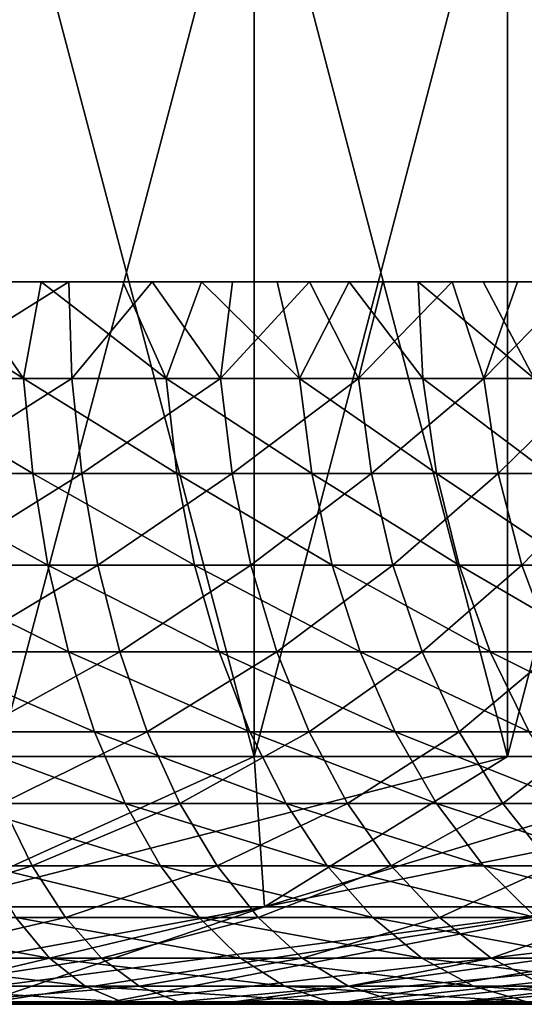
# Model space of a CAD drawing. Header units: millimetres. Extents: x -125 to 125, y 3898 to 4025.
# Tile 140 of 256: x 1.65 to 2.7, y 3897.99 to 3900.03. Entities that reach past the tile are written whole.
import ezdxf

# ---------------------------------------------------------------- set-up
doc = ezdxf.new("R2010")
doc.units = ezdxf.units.MM
doc.header["$LTSCALE"] = 2.2935
for name, color, linetype in [('10', 7, 'CONTINUOUS'), ('12', 7, 'CONTINUOUS'), ('13', 7, 'CONTINUOUS'), ('8', 7, 'CONTINUOUS')]:
    doc.layers.add(name, color=color, linetype=linetype)

msp = doc.modelspace()

# ---------------------------------------------------------------- linework, layer by layer
at = {"layer": '10', "color": 18, "linetype": 'Continuous', "true_color": 0x090909}
for points in [[(1.6043, 3898.5045, -12.3966), (2.1345, 3898.5045, -12.3164), (1.4457, 3898.1932, -8.6637), (1.6043, 3898.5045, -12.3966)], [(2.1345, 3898.5045, -12.3164), (2.6607, 3898.5045, -12.2135), (1.4457, 3898.1932, -8.6637), (2.1345, 3898.5045, -12.3164)], [(1.4457, 3898.1932, -8.6637), (2.6607, 3898.5045, -12.2135), (2.1562, 3898.1932, -8.5147), (1.4457, 3898.1932, -8.6637)], [(2.1345, 3898.5045, 12.3164), (1.6043, 3898.5045, 12.3966), (1.4457, 3898.1932, 8.6637), (2.1345, 3898.5045, 12.3164)], [(2.1562, 3898.1932, 8.5147), (2.1345, 3898.5045, 12.3164), (1.4457, 3898.1932, 8.6637), (2.1562, 3898.1932, 8.5147)], [(2.6607, 3898.5045, 12.2135), (2.1345, 3898.5045, 12.3164), (2.1562, 3898.1932, 8.5147), (2.6607, 3898.5045, 12.2135)], [(2.6607, 3898.5045, -12.2135), (3.1821, 3898.5045, -12.0882), (2.1562, 3898.1932, -8.5147), (2.6607, 3898.5045, -12.2135)], [(3.1821, 3898.5045, -12.0882), (3.6976, 3898.5045, -11.9406), (2.1562, 3898.1932, -8.5147), (3.1821, 3898.5045, -12.0882)], [(2.1562, 3898.1932, -8.5147), (3.6976, 3898.5045, -11.9406), (2.852, 3898.1932, -8.3076), (2.1562, 3898.1932, -8.5147)], [(3.1821, 3898.5045, 12.0882), (2.6607, 3898.5045, 12.2135), (2.1562, 3898.1932, 8.5147), (3.1821, 3898.5045, 12.0882)], [(2.852, 3898.1932, 8.3076), (3.1821, 3898.5045, 12.0882), (2.1562, 3898.1932, 8.5147), (2.852, 3898.1932, 8.3076)], [(1.4457, 3898.1932, -8.6637), (2.1562, 3898.1932, -8.5147), (1.0519, 3897.9907, -4.949), (1.4457, 3898.1932, -8.6637)], [(1.0519, 3897.9907, -4.949), (2.1562, 3898.1932, -8.5147), (1.3095, 3897.9907, -4.8871), (1.0519, 3897.9907, -4.949)], [(2.1562, 3898.1932, 8.5147), (1.4457, 3898.1932, 8.6637), (1.0519, 3897.9907, 4.949), (2.1562, 3898.1932, 8.5147)], [(1.3095, 3897.9907, 4.8871), (2.1562, 3898.1932, 8.5147), (1.0519, 3897.9907, 4.949), (1.3095, 3897.9907, 4.8871)], [(2.1562, 3898.1932, -8.5147), (2.852, 3898.1932, -8.3076), (1.3095, 3897.9907, -4.8871), (2.1562, 3898.1932, -8.5147)], [(1.3095, 3897.9907, -4.8871), (2.852, 3898.1932, -8.3076), (1.5635, 3897.9907, -4.8119), (1.3095, 3897.9907, -4.8871)], [(1.5635, 3897.9907, 4.8119), (2.1562, 3898.1932, 8.5147), (1.3095, 3897.9907, 4.8871), (1.5635, 3897.9907, 4.8119)], [(1.5635, 3897.9907, -4.8119), (2.852, 3898.1932, -8.3076), (1.8132, 3897.9907, -4.7235), (1.5635, 3897.9907, -4.8119)], [(2.852, 3898.1932, 8.3076), (2.1562, 3898.1932, 8.5147), (1.5635, 3897.9907, 4.8119), (2.852, 3898.1932, 8.3076)], [(1.8132, 3897.9907, 4.7235), (2.852, 3898.1932, 8.3076), (1.5635, 3897.9907, 4.8119), (1.8132, 3897.9907, 4.7235)], [(2.852, 3898.1932, -8.3076), (3.5283, 3898.1932, -8.0437), (1.8132, 3897.9907, -4.7235), (2.852, 3898.1932, -8.3076)], [(1.8132, 3897.9907, -4.7235), (3.5283, 3898.1932, -8.0437), (2.0579, 3897.9907, -4.6221), (1.8132, 3897.9907, -4.7235)], [(3.5283, 3898.1932, 8.0437), (2.852, 3898.1932, 8.3076), (1.8132, 3897.9907, 4.7235), (3.5283, 3898.1932, 8.0437)], [(2.0579, 3897.9907, 4.6221), (3.5283, 3898.1932, 8.0437), (1.8132, 3897.9907, 4.7235), (2.0579, 3897.9907, 4.6221)], [(3.5283, 3898.1932, -8.0437), (4.1805, 3898.1932, -7.7249), (2.0579, 3897.9907, -4.6221), (3.5283, 3898.1932, -8.0437)], [(2.0579, 3897.9907, -4.6221), (4.1805, 3898.1932, -7.7249), (2.297, 3897.9907, -4.5081), (2.0579, 3897.9907, -4.6221)], [(2.297, 3897.9907, 4.5081), (3.5283, 3898.1932, 8.0437), (2.0579, 3897.9907, 4.6221), (2.297, 3897.9907, 4.5081)], [(2.297, 3897.9907, -4.5081), (4.1805, 3898.1932, -7.7249), (2.5298, 3897.9907, -4.3817), (2.297, 3897.9907, -4.5081)], [(4.1805, 3898.1932, 7.7249), (3.5283, 3898.1932, 8.0437), (2.297, 3897.9907, 4.5081), (4.1805, 3898.1932, 7.7249)], [(2.5298, 3897.9907, 4.3817), (4.1805, 3898.1932, 7.7249), (2.297, 3897.9907, 4.5081), (2.5298, 3897.9907, 4.3817)], [(4.1805, 3898.1932, -7.7249), (4.8041, 3898.1932, -7.3533), (2.5298, 3897.9907, -4.3817), (4.1805, 3898.1932, -7.7249)], [(2.5298, 3897.9907, -4.3817), (4.8041, 3898.1932, -7.3533), (2.7556, 3897.9907, -4.2433), (2.5298, 3897.9907, -4.3817)], [(2.7556, 3897.9907, 4.2433), (4.1805, 3898.1932, 7.7249), (2.5298, 3897.9907, 4.3817), (2.7556, 3897.9907, 4.2433)]]:
    msp.add_3dface(points, dxfattribs=at)
at = {"layer": '12', "color": 18, "linetype": 'Continuous', "true_color": 0x090909}
for points in [[(1.7567, 3899.2889, 3.0428), (1.4291, 3899.2889, 3.2097), (1.75, 3899.4896, 3.0311), (1.7567, 3899.2889, 3.0428)], [(1.75, 3899.4896, 3.0311), (1.4291, 3899.2889, 3.2097), (1.5708, 3899.4896, 3.1277), (1.75, 3899.4896, 3.0311)], [(1.9233, 3899.4896, 2.9242), (1.7567, 3899.2889, 3.0428), (1.75, 3899.4896, 3.0311), (1.9233, 3899.4896, 2.9242)], [(2.0652, 3899.2889, 2.8425), (1.7567, 3899.2889, 3.0428), (1.9233, 3899.4896, 2.9242), (2.0652, 3899.2889, 2.8425)], [(2.0901, 3899.4896, 2.8074), (2.0652, 3899.2889, 2.8425), (1.9233, 3899.4896, 2.9242), (2.0901, 3899.4896, 2.8074)], [(2.351, 3899.2889, 2.611), (2.0652, 3899.2889, 2.8425), (2.2498, 3899.4896, 2.6812), (2.351, 3899.2889, 2.611)], [(2.2498, 3899.4896, 2.6812), (2.0652, 3899.2889, 2.8425), (2.0901, 3899.4896, 2.8074), (2.2498, 3899.4896, 2.6812)], [(2.4018, 3899.4896, 2.5458), (2.351, 3899.2889, 2.611), (2.2498, 3899.4896, 2.6812), (2.4018, 3899.4896, 2.5458)], [(2.611, 3899.2889, 2.351), (2.351, 3899.2889, 2.611), (2.5458, 3899.4896, 2.4018), (2.611, 3899.2889, 2.351)], [(2.5458, 3899.4896, 2.4018), (2.351, 3899.2889, 2.611), (2.4018, 3899.4896, 2.5458), (2.5458, 3899.4896, 2.4018)], [(2.6812, 3899.4896, 2.2498), (2.611, 3899.2889, 2.351), (2.5458, 3899.4896, 2.4018), (2.6812, 3899.4896, 2.2498)], [(2.8425, 3899.2889, 2.0652), (2.611, 3899.2889, 2.351), (2.8074, 3899.4896, 2.0901), (2.8425, 3899.2889, 2.0652)], [(2.8074, 3899.4896, 2.0901), (2.611, 3899.2889, 2.351), (2.6812, 3899.4896, 2.2498), (2.8074, 3899.4896, 2.0901)], [(1.7567, 3899.2889, 3.0428), (1.4454, 3899.0916, 3.2465), (1.4291, 3899.2889, 3.2097), (1.7567, 3899.2889, 3.0428)], [(1.7769, 3899.0916, 3.0777), (1.4454, 3899.0916, 3.2465), (1.7567, 3899.2889, 3.0428), (1.7769, 3899.0916, 3.0777)], [(2.0652, 3899.2889, 2.8425), (1.7769, 3899.0916, 3.0777), (1.7567, 3899.2889, 3.0428), (2.0652, 3899.2889, 2.8425)], [(2.0889, 3899.0916, 2.8751), (1.7769, 3899.0916, 3.0777), (2.0652, 3899.2889, 2.8425), (2.0889, 3899.0916, 2.8751)], [(2.351, 3899.2889, 2.611), (2.0889, 3899.0916, 2.8751), (2.0652, 3899.2889, 2.8425), (2.351, 3899.2889, 2.611)], [(2.3779, 3899.0916, 2.641), (2.0889, 3899.0916, 2.8751), (2.351, 3899.2889, 2.611), (2.3779, 3899.0916, 2.641)], [(2.611, 3899.2889, 2.351), (2.3779, 3899.0916, 2.641), (2.351, 3899.2889, 2.611), (2.611, 3899.2889, 2.351)], [(2.641, 3899.0916, 2.3779), (2.3779, 3899.0916, 2.641), (2.611, 3899.2889, 2.351), (2.641, 3899.0916, 2.3779)], [(2.8425, 3899.2889, 2.0652), (2.641, 3899.0916, 2.3779), (2.611, 3899.2889, 2.351), (2.8425, 3899.2889, 2.0652)], [(2.8751, 3899.0916, 2.0889), (2.641, 3899.0916, 2.3779), (2.8425, 3899.2889, 2.0652), (2.8751, 3899.0916, 2.0889)], [(1.7769, 3899.0916, 3.0777), (1.4724, 3898.9014, 3.3071), (1.4454, 3899.0916, 3.2465), (1.7769, 3899.0916, 3.0777)], [(1.8101, 3898.9014, 3.1351), (1.4724, 3898.9014, 3.3071), (1.7769, 3899.0916, 3.0777), (1.8101, 3898.9014, 3.1351)], [(2.0889, 3899.0916, 2.8751), (1.8101, 3898.9014, 3.1351), (1.7769, 3899.0916, 3.0777), (2.0889, 3899.0916, 2.8751)], [(2.1278, 3898.9014, 2.9287), (1.8101, 3898.9014, 3.1351), (2.0889, 3899.0916, 2.8751), (2.1278, 3898.9014, 2.9287)], [(2.3779, 3899.0916, 2.641), (2.1278, 3898.9014, 2.9287), (2.0889, 3899.0916, 2.8751), (2.3779, 3899.0916, 2.641)], [(2.4223, 3898.9014, 2.6903), (2.1278, 3898.9014, 2.9287), (2.3779, 3899.0916, 2.641), (2.4223, 3898.9014, 2.6903)], [(2.641, 3899.0916, 2.3779), (2.4223, 3898.9014, 2.6903), (2.3779, 3899.0916, 2.641), (2.641, 3899.0916, 2.3779)], [(2.6903, 3898.9014, 2.4223), (2.4223, 3898.9014, 2.6903), (2.641, 3899.0916, 2.3779), (2.6903, 3898.9014, 2.4223)], [(2.8751, 3899.0916, 2.0889), (2.6903, 3898.9014, 2.4223), (2.641, 3899.0916, 2.3779), (2.8751, 3899.0916, 2.0889)], [(2.9287, 3898.9014, 2.1278), (2.6903, 3898.9014, 2.4223), (2.8751, 3899.0916, 2.0889), (2.9287, 3898.9014, 2.1278)], [(1.8101, 3898.9014, 3.1351), (1.5095, 3898.7219, 3.3904), (1.4724, 3898.9014, 3.3071), (1.8101, 3898.9014, 3.1351)], [(1.8557, 3898.7219, 3.2141), (1.5095, 3898.7219, 3.3904), (1.8101, 3898.9014, 3.1351), (1.8557, 3898.7219, 3.2141)], [(2.1278, 3898.9014, 2.9287), (1.8557, 3898.7219, 3.2141), (1.8101, 3898.9014, 3.1351), (2.1278, 3898.9014, 2.9287)], [(2.1815, 3898.7219, 3.0025), (1.8557, 3898.7219, 3.2141), (2.1278, 3898.9014, 2.9287), (2.1815, 3898.7219, 3.0025)], [(2.4223, 3898.9014, 2.6903), (2.1815, 3898.7219, 3.0025), (2.1278, 3898.9014, 2.9287), (2.4223, 3898.9014, 2.6903)], [(2.4833, 3898.7219, 2.758), (2.1815, 3898.7219, 3.0025), (2.4223, 3898.9014, 2.6903), (2.4833, 3898.7219, 2.758)], [(2.6903, 3898.9014, 2.4223), (2.4833, 3898.7219, 2.758), (2.4223, 3898.9014, 2.6903), (2.6903, 3898.9014, 2.4223)], [(2.758, 3898.7219, 2.4833), (2.4833, 3898.7219, 2.758), (2.6903, 3898.9014, 2.4223), (2.758, 3898.7219, 2.4833)], [(2.9287, 3898.9014, 2.1278), (2.758, 3898.7219, 2.4833), (2.6903, 3898.9014, 2.4223), (2.9287, 3898.9014, 2.1278)], [(1.8557, 3898.7219, 3.2141), (1.5561, 3898.5562, 3.495), (1.5095, 3898.7219, 3.3904), (1.8557, 3898.7219, 3.2141)], [(1.9129, 3898.5562, 3.3132), (1.5561, 3898.5562, 3.495), (1.8557, 3898.7219, 3.2141), (1.9129, 3898.5562, 3.3132)], [(2.1815, 3898.7219, 3.0025), (1.9129, 3898.5562, 3.3132), (1.8557, 3898.7219, 3.2141), (2.1815, 3898.7219, 3.0025)], [(2.2487, 3898.5562, 3.0951), (1.9129, 3898.5562, 3.3132), (2.1815, 3898.7219, 3.0025), (2.2487, 3898.5562, 3.0951)], [(2.4833, 3898.7219, 2.758), (2.2487, 3898.5562, 3.0951), (2.1815, 3898.7219, 3.0025), (2.4833, 3898.7219, 2.758)], [(2.5599, 3898.5562, 2.8431), (2.2487, 3898.5562, 3.0951), (2.4833, 3898.7219, 2.758), (2.5599, 3898.5562, 2.8431)], [(2.758, 3898.7219, 2.4833), (2.5599, 3898.5562, 2.8431), (2.4833, 3898.7219, 2.758), (2.758, 3898.7219, 2.4833)], [(2.8431, 3898.5562, 2.5599), (2.5599, 3898.5562, 2.8431), (2.758, 3898.7219, 2.4833), (2.8431, 3898.5562, 2.5599)], [(1.9129, 3898.5562, 3.3132), (1.6112, 3898.4074, 3.6188), (1.5561, 3898.5562, 3.495), (1.9129, 3898.5562, 3.3132)], [(1.9807, 3898.4074, 3.4306), (1.6112, 3898.4074, 3.6188), (1.9129, 3898.5562, 3.3132), (1.9807, 3898.4074, 3.4306)], [(2.2487, 3898.5562, 3.0951), (1.9807, 3898.4074, 3.4306), (1.9129, 3898.5562, 3.3132), (2.2487, 3898.5562, 3.0951)], [(2.3284, 3898.4074, 3.2048), (1.9807, 3898.4074, 3.4306), (2.2487, 3898.5562, 3.0951), (2.3284, 3898.4074, 3.2048)], [(2.5599, 3898.5562, 2.8431), (2.3284, 3898.4074, 3.2048), (2.2487, 3898.5562, 3.0951), (2.5599, 3898.5562, 2.8431)], [(2.6506, 3898.4074, 2.9438), (2.3284, 3898.4074, 3.2048), (2.5599, 3898.5562, 2.8431), (2.6506, 3898.4074, 2.9438)], [(2.8431, 3898.5562, 2.5599), (2.6506, 3898.4074, 2.9438), (2.5599, 3898.5562, 2.8431), (2.8431, 3898.5562, 2.5599)], [(2.9438, 3898.4074, 2.6506), (2.6506, 3898.4074, 2.9438), (2.8431, 3898.5562, 2.5599), (2.9438, 3898.4074, 2.6506)], [(1.674, 3898.278, 3.7598), (1.2718, 3898.278, 3.9142), (1.6112, 3898.4074, 3.6188), (1.674, 3898.278, 3.7598)], [(1.9807, 3898.4074, 3.4306), (1.674, 3898.278, 3.7598), (1.6112, 3898.4074, 3.6188), (1.9807, 3898.4074, 3.4306)], [(2.0578, 3898.278, 3.5642), (1.674, 3898.278, 3.7598), (1.9807, 3898.4074, 3.4306), (2.0578, 3898.278, 3.5642)], [(2.3284, 3898.4074, 3.2048), (2.0578, 3898.278, 3.5642), (1.9807, 3898.4074, 3.4306), (2.3284, 3898.4074, 3.2048)], [(2.4191, 3898.278, 3.3296), (2.0578, 3898.278, 3.5642), (2.3284, 3898.4074, 3.2048), (2.4191, 3898.278, 3.3296)], [(2.6506, 3898.4074, 2.9438), (2.4191, 3898.278, 3.3296), (2.3284, 3898.4074, 3.2048), (2.6506, 3898.4074, 2.9438)], [(2.7539, 3898.278, 3.0585), (2.4191, 3898.278, 3.3296), (2.6506, 3898.4074, 2.9438), (2.7539, 3898.278, 3.0585)], [(2.9438, 3898.4074, 2.6506), (2.7539, 3898.278, 3.0585), (2.6506, 3898.4074, 2.9438), (2.9438, 3898.4074, 2.6506)], [(1.674, 3898.278, 3.7598), (1.3244, 3898.1705, 4.0761), (1.2718, 3898.278, 3.9142), (1.674, 3898.278, 3.7598)], [(1.7432, 3898.1705, 3.9153), (1.3244, 3898.1705, 4.0761), (1.674, 3898.278, 3.7598), (1.7432, 3898.1705, 3.9153)], [(2.0578, 3898.278, 3.5642), (1.7432, 3898.1705, 3.9153), (1.674, 3898.278, 3.7598), (2.0578, 3898.278, 3.5642)], [(2.1429, 3898.1705, 3.7117), (1.7432, 3898.1705, 3.9153), (2.0578, 3898.278, 3.5642), (2.1429, 3898.1705, 3.7117)], [(2.4191, 3898.278, 3.3296), (2.1429, 3898.1705, 3.7117), (2.0578, 3898.278, 3.5642), (2.4191, 3898.278, 3.3296)], [(2.5192, 3898.1705, 3.4673), (2.1429, 3898.1705, 3.7117), (2.4191, 3898.278, 3.3296), (2.5192, 3898.1705, 3.4673)], [(2.7539, 3898.278, 3.0585), (2.5192, 3898.1705, 3.4673), (2.4191, 3898.278, 3.3296), (2.7539, 3898.278, 3.0585)], [(2.8678, 3898.1705, 3.185), (2.5192, 3898.1705, 3.4673), (2.7539, 3898.278, 3.0585), (2.8678, 3898.1705, 3.185)], [(1.7432, 3898.1705, 3.9153), (1.381, 3898.0867, 4.2503), (1.3244, 3898.1705, 4.0761), (1.7432, 3898.1705, 3.9153)], [(1.8177, 3898.0867, 4.0826), (1.381, 3898.0867, 4.2503), (1.7432, 3898.1705, 3.9153), (1.8177, 3898.0867, 4.0826)], [(2.1429, 3898.1705, 3.7117), (1.8177, 3898.0867, 4.0826), (1.7432, 3898.1705, 3.9153), (2.1429, 3898.1705, 3.7117)], [(2.2345, 3898.0867, 3.8703), (1.8177, 3898.0867, 4.0826), (2.1429, 3898.1705, 3.7117), (2.2345, 3898.0867, 3.8703)], [(2.5192, 3898.1705, 3.4673), (2.2345, 3898.0867, 3.8703), (2.1429, 3898.1705, 3.7117), (2.5192, 3898.1705, 3.4673)], [(2.6268, 3898.0867, 3.6155), (2.2345, 3898.0867, 3.8703), (2.5192, 3898.1705, 3.4673), (2.6268, 3898.0867, 3.6155)], [(2.8678, 3898.1705, 3.185), (2.6268, 3898.0867, 3.6155), (2.5192, 3898.1705, 3.4673), (2.8678, 3898.1705, 3.185)], [(2.9903, 3898.0867, 3.3211), (2.6268, 3898.0867, 3.6155), (2.8678, 3898.1705, 3.185), (2.9903, 3898.0867, 3.3211)], [(1.8177, 3898.0867, 4.0826), (1.4405, 3898.0282, 4.4335), (1.381, 3898.0867, 4.2503), (1.8177, 3898.0867, 4.0826)], [(1.8961, 3898.0282, 4.2586), (1.4405, 3898.0282, 4.4335), (1.8177, 3898.0867, 4.0826), (1.8961, 3898.0282, 4.2586)], [(2.2345, 3898.0867, 3.8703), (1.8961, 3898.0282, 4.2586), (1.8177, 3898.0867, 4.0826), (2.2345, 3898.0867, 3.8703)], [(2.3308, 3898.0282, 4.0371), (1.8961, 3898.0282, 4.2586), (2.2345, 3898.0867, 3.8703), (2.3308, 3898.0282, 4.0371)], [(2.6268, 3898.0867, 3.6155), (2.3308, 3898.0282, 4.0371), (2.2345, 3898.0867, 3.8703), (2.6268, 3898.0867, 3.6155)], [(2.7401, 3898.0282, 3.7714), (2.3308, 3898.0282, 4.0371), (2.6268, 3898.0867, 3.6155), (2.7401, 3898.0282, 3.7714)], [(2.9903, 3898.0867, 3.3211), (2.7401, 3898.0282, 3.7714), (2.6268, 3898.0867, 3.6155), (2.9903, 3898.0867, 3.3211)], [(1.8961, 3898.0282, 4.2586), (1.502, 3897.9961, 4.6226), (1.4405, 3898.0282, 4.4335), (1.8961, 3898.0282, 4.2586)], [(1.9769, 3897.9961, 4.4402), (1.502, 3897.9961, 4.6226), (1.8961, 3898.0282, 4.2586), (1.9769, 3897.9961, 4.4402)], [(2.3308, 3898.0282, 4.0371), (1.9769, 3897.9961, 4.4402), (1.8961, 3898.0282, 4.2586), (2.3308, 3898.0282, 4.0371)], [(2.4302, 3897.9961, 4.2093), (1.9769, 3897.9961, 4.4402), (2.3308, 3898.0282, 4.0371), (2.4302, 3897.9961, 4.2093)], [(2.7401, 3898.0282, 3.7714), (2.4302, 3897.9961, 4.2093), (2.3308, 3898.0282, 4.0371), (2.7401, 3898.0282, 3.7714)], [(2.8569, 3897.9961, 3.9322), (2.4302, 3897.9961, 4.2093), (2.7401, 3898.0282, 3.7714), (2.8569, 3897.9961, 3.9322)], [(1.9769, 3897.9961, 4.4402), (1.5635, 3897.9907, 4.8119), (1.502, 3897.9961, 4.6226), (1.9769, 3897.9961, 4.4402)], [(1.8132, 3897.9907, 4.7235), (1.5635, 3897.9907, 4.8119), (1.9769, 3897.9961, 4.4402), (1.8132, 3897.9907, 4.7235)], [(2.0579, 3897.9907, 4.6221), (1.8132, 3897.9907, 4.7235), (1.9769, 3897.9961, 4.4402), (2.0579, 3897.9907, 4.6221)], [(2.4302, 3897.9961, 4.2093), (2.0579, 3897.9907, 4.6221), (1.9769, 3897.9961, 4.4402), (2.4302, 3897.9961, 4.2093)], [(2.297, 3897.9907, 4.5081), (2.0579, 3897.9907, 4.6221), (2.4302, 3897.9961, 4.2093), (2.297, 3897.9907, 4.5081)], [(2.5298, 3897.9907, 4.3817), (2.297, 3897.9907, 4.5081), (2.4302, 3897.9961, 4.2093), (2.5298, 3897.9907, 4.3817)], [(2.8569, 3897.9961, 3.9322), (2.5298, 3897.9907, 4.3817), (2.4302, 3897.9961, 4.2093), (2.8569, 3897.9961, 3.9322)], [(2.7556, 3897.9907, 4.2433), (2.5298, 3897.9907, 4.3817), (2.8569, 3897.9961, 3.9322), (2.7556, 3897.9907, 4.2433)]]:
    msp.add_3dface(points, dxfattribs=at)
at = {"layer": '13', "color": 18, "linetype": 'Continuous', "true_color": 0x090909}
for points in [[(1.3446, 3899.2889, -3.246), (1.6562, 3899.2889, -3.0986), (1.3394, 3899.4896, -3.2336), (1.3446, 3899.2889, -3.246)], [(1.3394, 3899.4896, -3.2336), (1.6562, 3899.2889, -3.0986), (1.5186, 3899.4896, -3.1534), (1.3394, 3899.4896, -3.2336)], [(1.5186, 3899.4896, -3.1534), (1.6562, 3899.2889, -3.0986), (1.693, 3899.4896, -3.0633), (1.5186, 3899.4896, -3.1534)], [(1.6562, 3899.2889, -3.0986), (1.952, 3899.2889, -2.9214), (1.693, 3899.4896, -3.0633), (1.6562, 3899.2889, -3.0986)], [(1.693, 3899.4896, -3.0633), (1.952, 3899.2889, -2.9214), (1.8621, 3899.4896, -2.9635), (1.693, 3899.4896, -3.0633)], [(1.8621, 3899.4896, -2.9635), (1.952, 3899.2889, -2.9214), (2.0253, 3899.4896, -2.8545), (1.8621, 3899.4896, -2.9635)], [(1.952, 3899.2889, -2.9214), (2.2289, 3899.2889, -2.716), (2.0253, 3899.4896, -2.8545), (1.952, 3899.2889, -2.9214)], [(2.0253, 3899.4896, -2.8545), (2.2289, 3899.2889, -2.716), (2.1822, 3899.4896, -2.7364), (2.0253, 3899.4896, -2.8545)], [(2.1822, 3899.4896, -2.7364), (2.2289, 3899.2889, -2.716), (2.3322, 3899.4896, -2.6097), (2.1822, 3899.4896, -2.7364)], [(2.2289, 3899.2889, -2.716), (2.4844, 3899.2889, -2.4844), (2.3322, 3899.4896, -2.6097), (2.2289, 3899.2889, -2.716)], [(2.3322, 3899.4896, -2.6097), (2.4844, 3899.2889, -2.4844), (2.4749, 3899.4896, -2.4749), (2.3322, 3899.4896, -2.6097)], [(2.4844, 3899.2889, -2.4844), (2.716, 3899.2889, -2.2289), (2.4749, 3899.4896, -2.4749), (2.4844, 3899.2889, -2.4844)], [(2.4749, 3899.4896, -2.4749), (2.716, 3899.2889, -2.2289), (2.6097, 3899.4896, -2.3322), (2.4749, 3899.4896, -2.4749)], [(2.6097, 3899.4896, -2.3322), (2.716, 3899.2889, -2.2289), (2.7364, 3899.4896, -2.1822), (2.6097, 3899.4896, -2.3322)], [(1.36, 3899.0916, -3.2833), (1.6752, 3899.0916, -3.1341), (1.3446, 3899.2889, -3.246), (1.36, 3899.0916, -3.2833)], [(1.3446, 3899.2889, -3.246), (1.6752, 3899.0916, -3.1341), (1.6562, 3899.2889, -3.0986), (1.3446, 3899.2889, -3.246)], [(1.6752, 3899.0916, -3.1341), (1.9744, 3899.0916, -2.9548), (1.6562, 3899.2889, -3.0986), (1.6752, 3899.0916, -3.1341)], [(1.6562, 3899.2889, -3.0986), (1.9744, 3899.0916, -2.9548), (1.952, 3899.2889, -2.9214), (1.6562, 3899.2889, -3.0986)], [(1.9744, 3899.0916, -2.9548), (2.2545, 3899.0916, -2.7471), (1.952, 3899.2889, -2.9214), (1.9744, 3899.0916, -2.9548)], [(1.952, 3899.2889, -2.9214), (2.2545, 3899.0916, -2.7471), (2.2289, 3899.2889, -2.716), (1.952, 3899.2889, -2.9214)], [(2.2545, 3899.0916, -2.7471), (2.5129, 3899.0916, -2.5129), (2.2289, 3899.2889, -2.716), (2.2545, 3899.0916, -2.7471)], [(2.2289, 3899.2889, -2.716), (2.5129, 3899.0916, -2.5129), (2.4844, 3899.2889, -2.4844), (2.2289, 3899.2889, -2.716)], [(2.5129, 3899.0916, -2.5129), (2.7471, 3899.0916, -2.2545), (2.4844, 3899.2889, -2.4844), (2.5129, 3899.0916, -2.5129)], [(2.4844, 3899.2889, -2.4844), (2.7471, 3899.0916, -2.2545), (2.716, 3899.2889, -2.2289), (2.4844, 3899.2889, -2.4844)], [(1.3854, 3898.9014, -3.3445), (1.7065, 3898.9014, -3.1926), (1.36, 3899.0916, -3.2833), (1.3854, 3898.9014, -3.3445)], [(1.36, 3899.0916, -3.2833), (1.7065, 3898.9014, -3.1926), (1.6752, 3899.0916, -3.1341), (1.36, 3899.0916, -3.2833)], [(1.7065, 3898.9014, -3.1926), (2.0112, 3898.9014, -3.01), (1.6752, 3899.0916, -3.1341), (1.7065, 3898.9014, -3.1926)], [(1.6752, 3899.0916, -3.1341), (2.0112, 3898.9014, -3.01), (1.9744, 3899.0916, -2.9548), (1.6752, 3899.0916, -3.1341)], [(2.0112, 3898.9014, -3.01), (2.2966, 3898.9014, -2.7984), (1.9744, 3899.0916, -2.9548), (2.0112, 3898.9014, -3.01)], [(1.9744, 3899.0916, -2.9548), (2.2966, 3898.9014, -2.7984), (2.2545, 3899.0916, -2.7471), (1.9744, 3899.0916, -2.9548)], [(2.2966, 3898.9014, -2.7984), (2.5598, 3898.9014, -2.5598), (2.2545, 3899.0916, -2.7471), (2.2966, 3898.9014, -2.7984)], [(2.2545, 3899.0916, -2.7471), (2.5598, 3898.9014, -2.5598), (2.5129, 3899.0916, -2.5129), (2.2545, 3899.0916, -2.7471)], [(2.5598, 3898.9014, -2.5598), (2.7984, 3898.9014, -2.2966), (2.5129, 3899.0916, -2.5129), (2.5598, 3898.9014, -2.5598)], [(2.5129, 3899.0916, -2.5129), (2.7984, 3898.9014, -2.2966), (2.7471, 3899.0916, -2.2545), (2.5129, 3899.0916, -2.5129)], [(1.4203, 3898.7219, -3.4288), (1.7495, 3898.7219, -3.2731), (1.3854, 3898.9014, -3.3445), (1.4203, 3898.7219, -3.4288)], [(1.3854, 3898.9014, -3.3445), (1.7495, 3898.7219, -3.2731), (1.7065, 3898.9014, -3.1926), (1.3854, 3898.9014, -3.3445)], [(1.7495, 3898.7219, -3.2731), (2.0619, 3898.7219, -3.0858), (1.7065, 3898.9014, -3.1926), (1.7495, 3898.7219, -3.2731)], [(1.7065, 3898.9014, -3.1926), (2.0619, 3898.7219, -3.0858), (2.0112, 3898.9014, -3.01), (1.7065, 3898.9014, -3.1926)], [(2.0619, 3898.7219, -3.0858), (2.3544, 3898.7219, -2.8689), (2.0112, 3898.9014, -3.01), (2.0619, 3898.7219, -3.0858)], [(2.0112, 3898.9014, -3.01), (2.3544, 3898.7219, -2.8689), (2.2966, 3898.9014, -2.7984), (2.0112, 3898.9014, -3.01)], [(2.3544, 3898.7219, -2.8689), (2.6243, 3898.7219, -2.6243), (2.2966, 3898.9014, -2.7984), (2.3544, 3898.7219, -2.8689)], [(2.2966, 3898.9014, -2.7984), (2.6243, 3898.7219, -2.6243), (2.5598, 3898.9014, -2.5598), (2.2966, 3898.9014, -2.7984)], [(2.6243, 3898.7219, -2.6243), (2.8689, 3898.7219, -2.3544), (2.5598, 3898.9014, -2.5598), (2.6243, 3898.7219, -2.6243)], [(2.5598, 3898.9014, -2.5598), (2.8689, 3898.7219, -2.3544), (2.7984, 3898.9014, -2.2966), (2.5598, 3898.9014, -2.5598)], [(1.464, 3898.5562, -3.5345), (1.8034, 3898.5562, -3.374), (1.4203, 3898.7219, -3.4288), (1.464, 3898.5562, -3.5345)], [(1.4203, 3898.7219, -3.4288), (1.8034, 3898.5562, -3.374), (1.7495, 3898.7219, -3.2731), (1.4203, 3898.7219, -3.4288)], [(1.8034, 3898.5562, -3.374), (2.1255, 3898.5562, -3.181), (1.7495, 3898.7219, -3.2731), (1.8034, 3898.5562, -3.374)], [(1.7495, 3898.7219, -3.2731), (2.1255, 3898.5562, -3.181), (2.0619, 3898.7219, -3.0858), (1.7495, 3898.7219, -3.2731)], [(2.1255, 3898.5562, -3.181), (2.427, 3898.5562, -2.9573), (2.0619, 3898.7219, -3.0858), (2.1255, 3898.5562, -3.181)], [(2.0619, 3898.7219, -3.0858), (2.427, 3898.5562, -2.9573), (2.3544, 3898.7219, -2.8689), (2.0619, 3898.7219, -3.0858)], [(2.427, 3898.5562, -2.9573), (2.7052, 3898.5562, -2.7052), (2.3544, 3898.7219, -2.8689), (2.427, 3898.5562, -2.9573)], [(2.3544, 3898.7219, -2.8689), (2.7052, 3898.5562, -2.7052), (2.6243, 3898.7219, -2.6243), (2.3544, 3898.7219, -2.8689)], [(2.7052, 3898.5562, -2.7052), (2.9573, 3898.5562, -2.427), (2.6243, 3898.7219, -2.6243), (2.7052, 3898.5562, -2.7052)], [(2.6243, 3898.7219, -2.6243), (2.9573, 3898.5562, -2.427), (2.8689, 3898.7219, -2.3544), (2.6243, 3898.7219, -2.6243)], [(1.5159, 3898.4074, -3.6598), (1.8674, 3898.4074, -3.4936), (1.464, 3898.5562, -3.5345), (1.5159, 3898.4074, -3.6598)], [(1.464, 3898.5562, -3.5345), (1.8674, 3898.4074, -3.4936), (1.8034, 3898.5562, -3.374), (1.464, 3898.5562, -3.5345)], [(1.8674, 3898.4074, -3.4936), (2.2008, 3898.4074, -3.2937), (1.8034, 3898.5562, -3.374), (1.8674, 3898.4074, -3.4936)], [(1.8034, 3898.5562, -3.374), (2.2008, 3898.4074, -3.2937), (2.1255, 3898.5562, -3.181), (1.8034, 3898.5562, -3.374)], [(2.2008, 3898.4074, -3.2937), (2.513, 3898.4074, -3.0621), (2.1255, 3898.5562, -3.181), (2.2008, 3898.4074, -3.2937)], [(2.1255, 3898.5562, -3.181), (2.513, 3898.4074, -3.0621), (2.427, 3898.5562, -2.9573), (2.1255, 3898.5562, -3.181)], [(2.513, 3898.4074, -3.0621), (2.8011, 3898.4074, -2.8011), (2.427, 3898.5562, -2.9573), (2.513, 3898.4074, -3.0621)], [(2.427, 3898.5562, -2.9573), (2.8011, 3898.4074, -2.8011), (2.7052, 3898.5562, -2.7052), (2.427, 3898.5562, -2.9573)], [(1.575, 3898.278, -3.8023), (1.9401, 3898.278, -3.6297), (1.5159, 3898.4074, -3.6598), (1.575, 3898.278, -3.8023)], [(1.5159, 3898.4074, -3.6598), (1.9401, 3898.278, -3.6297), (1.8674, 3898.4074, -3.4936), (1.5159, 3898.4074, -3.6598)], [(1.9401, 3898.278, -3.6297), (2.2865, 3898.278, -3.422), (1.8674, 3898.4074, -3.4936), (1.9401, 3898.278, -3.6297)], [(1.8674, 3898.4074, -3.4936), (2.2865, 3898.278, -3.422), (2.2008, 3898.4074, -3.2937), (1.8674, 3898.4074, -3.4936)], [(2.2865, 3898.278, -3.422), (2.6109, 3898.278, -3.1814), (2.2008, 3898.4074, -3.2937), (2.2865, 3898.278, -3.422)], [(2.2008, 3898.4074, -3.2937), (2.6109, 3898.278, -3.1814), (2.513, 3898.4074, -3.0621), (2.2008, 3898.4074, -3.2937)], [(2.6109, 3898.278, -3.1814), (2.9102, 3898.278, -2.9102), (2.513, 3898.4074, -3.0621), (2.6109, 3898.278, -3.1814)], [(2.513, 3898.4074, -3.0621), (2.9102, 3898.278, -2.9102), (2.8011, 3898.4074, -2.8011), (2.513, 3898.4074, -3.0621)], [(1.6401, 3898.1705, -3.9596), (2.0203, 3898.1705, -3.7798), (1.575, 3898.278, -3.8023), (1.6401, 3898.1705, -3.9596)], [(1.575, 3898.278, -3.8023), (2.0203, 3898.1705, -3.7798), (1.9401, 3898.278, -3.6297), (1.575, 3898.278, -3.8023)], [(2.0203, 3898.1705, -3.7798), (2.3811, 3898.1705, -3.5636), (1.9401, 3898.278, -3.6297), (2.0203, 3898.1705, -3.7798)], [(1.9401, 3898.278, -3.6297), (2.3811, 3898.1705, -3.5636), (2.2865, 3898.278, -3.422), (1.9401, 3898.278, -3.6297)], [(2.3811, 3898.1705, -3.5636), (2.7189, 3898.1705, -3.313), (2.2865, 3898.278, -3.422), (2.3811, 3898.1705, -3.5636)], [(2.2865, 3898.278, -3.422), (2.7189, 3898.1705, -3.313), (2.6109, 3898.278, -3.1814), (2.2865, 3898.278, -3.422)], [(2.7189, 3898.1705, -3.313), (3.0306, 3898.1705, -3.0306), (2.6109, 3898.278, -3.1814), (2.7189, 3898.1705, -3.313)], [(2.6109, 3898.278, -3.1814), (3.0306, 3898.1705, -3.0306), (2.9102, 3898.278, -2.9102), (2.6109, 3898.278, -3.1814)], [(1.2973, 3898.0867, -4.2766), (1.7102, 3898.0867, -4.1288), (1.2441, 3898.1705, -4.1013), (1.2973, 3898.0867, -4.2766)], [(1.2441, 3898.1705, -4.1013), (1.7102, 3898.0867, -4.1288), (1.6401, 3898.1705, -3.9596), (1.2441, 3898.1705, -4.1013)], [(1.7102, 3898.0867, -4.1288), (2.1067, 3898.0867, -3.9413), (1.6401, 3898.1705, -3.9596), (1.7102, 3898.0867, -4.1288)], [(1.6401, 3898.1705, -3.9596), (2.1067, 3898.0867, -3.9413), (2.0203, 3898.1705, -3.7798), (1.6401, 3898.1705, -3.9596)], [(2.1067, 3898.0867, -3.9413), (2.4828, 3898.0867, -3.7158), (2.0203, 3898.1705, -3.7798), (2.1067, 3898.0867, -3.9413)], [(2.0203, 3898.1705, -3.7798), (2.4828, 3898.0867, -3.7158), (2.3811, 3898.1705, -3.5636), (2.0203, 3898.1705, -3.7798)], [(2.4828, 3898.0867, -3.7158), (2.8351, 3898.0867, -3.4546), (2.3811, 3898.1705, -3.5636), (2.4828, 3898.0867, -3.7158)], [(2.3811, 3898.1705, -3.5636), (2.8351, 3898.0867, -3.4546), (2.7189, 3898.1705, -3.313), (2.3811, 3898.1705, -3.5636)], [(1.3532, 3898.0282, -4.4609), (1.7839, 3898.0282, -4.3068), (1.2973, 3898.0867, -4.2766), (1.3532, 3898.0282, -4.4609)], [(1.2973, 3898.0867, -4.2766), (1.7839, 3898.0282, -4.3068), (1.7102, 3898.0867, -4.1288), (1.2973, 3898.0867, -4.2766)], [(1.7839, 3898.0282, -4.3068), (2.1975, 3898.0282, -4.1112), (1.7102, 3898.0867, -4.1288), (1.7839, 3898.0282, -4.3068)], [(1.7102, 3898.0867, -4.1288), (2.1975, 3898.0282, -4.1112), (2.1067, 3898.0867, -3.9413), (1.7102, 3898.0867, -4.1288)], [(2.1975, 3898.0282, -4.1112), (2.5899, 3898.0282, -3.876), (2.1067, 3898.0867, -3.9413), (2.1975, 3898.0282, -4.1112)], [(2.1067, 3898.0867, -3.9413), (2.5899, 3898.0282, -3.876), (2.4828, 3898.0867, -3.7158), (2.1067, 3898.0867, -3.9413)], [(2.5899, 3898.0282, -3.876), (2.9573, 3898.0282, -3.6035), (2.4828, 3898.0867, -3.7158), (2.5899, 3898.0282, -3.876)], [(2.4828, 3898.0867, -3.7158), (2.9573, 3898.0282, -3.6035), (2.8351, 3898.0867, -3.4546), (2.4828, 3898.0867, -3.7158)], [(1.4109, 3897.9961, -4.6512), (1.86, 3897.9961, -4.4905), (1.3532, 3898.0282, -4.4609), (1.4109, 3897.9961, -4.6512)], [(1.3532, 3898.0282, -4.4609), (1.86, 3897.9961, -4.4905), (1.7839, 3898.0282, -4.3068), (1.3532, 3898.0282, -4.4609)], [(1.86, 3897.9961, -4.4905), (2.2912, 3897.9961, -4.2865), (1.7839, 3898.0282, -4.3068), (1.86, 3897.9961, -4.4905)], [(1.7839, 3898.0282, -4.3068), (2.2912, 3897.9961, -4.2865), (2.1975, 3898.0282, -4.1112), (1.7839, 3898.0282, -4.3068)], [(2.2912, 3897.9961, -4.2865), (2.7003, 3897.9961, -4.0413), (2.1975, 3898.0282, -4.1112), (2.2912, 3897.9961, -4.2865)], [(2.1975, 3898.0282, -4.1112), (2.7003, 3897.9961, -4.0413), (2.5899, 3898.0282, -3.876), (2.1975, 3898.0282, -4.1112)], [(2.7003, 3897.9961, -4.0413), (3.0834, 3897.9961, -3.7572), (2.5899, 3898.0282, -3.876), (2.7003, 3897.9961, -4.0413)], [(2.5899, 3898.0282, -3.876), (3.0834, 3897.9961, -3.7572), (2.9573, 3898.0282, -3.6035), (2.5899, 3898.0282, -3.876)], [(1.5635, 3897.9907, -4.8119), (1.8132, 3897.9907, -4.7235), (1.4109, 3897.9961, -4.6512), (1.5635, 3897.9907, -4.8119)], [(1.4109, 3897.9961, -4.6512), (1.8132, 3897.9907, -4.7235), (1.86, 3897.9961, -4.4905), (1.4109, 3897.9961, -4.6512)], [(1.8132, 3897.9907, -4.7235), (2.0579, 3897.9907, -4.6221), (1.86, 3897.9961, -4.4905), (1.8132, 3897.9907, -4.7235)], [(2.0579, 3897.9907, -4.6221), (2.297, 3897.9907, -4.5081), (1.86, 3897.9961, -4.4905), (2.0579, 3897.9907, -4.6221)], [(1.86, 3897.9961, -4.4905), (2.297, 3897.9907, -4.5081), (2.2912, 3897.9961, -4.2865), (1.86, 3897.9961, -4.4905)], [(2.297, 3897.9907, -4.5081), (2.5298, 3897.9907, -4.3817), (2.2912, 3897.9961, -4.2865), (2.297, 3897.9907, -4.5081)], [(2.5298, 3897.9907, -4.3817), (2.7556, 3897.9907, -4.2433), (2.2912, 3897.9961, -4.2865), (2.5298, 3897.9907, -4.3817)], [(2.2912, 3897.9961, -4.2865), (2.7556, 3897.9907, -4.2433), (2.7003, 3897.9961, -4.0413), (2.2912, 3897.9961, -4.2865)]]:
    msp.add_3dface(points, dxfattribs=at)
at = {"layer": '8', "color": 18, "linetype": 'Continuous', "true_color": 0x090909}
for points in [[(1.6043, 3900.5144, -12.3966), (2.1345, 3900.5144, -12.3164), (1.6043, 3898.5045, -12.3966), (1.6043, 3900.5144, -12.3966)], [(1.6043, 3898.5045, -12.3966), (2.1345, 3900.5144, -12.3164), (2.1345, 3898.5045, -12.3164), (1.6043, 3898.5045, -12.3966)], [(2.1345, 3900.5144, 12.3164), (1.6043, 3900.5144, 12.3966), (2.1345, 3898.5045, 12.3164), (2.1345, 3900.5144, 12.3164)], [(2.1345, 3898.5045, 12.3164), (1.6043, 3900.5144, 12.3966), (1.6043, 3898.5045, 12.3966), (2.1345, 3898.5045, 12.3164)], [(2.1345, 3900.5144, -12.3164), (2.6607, 3900.5144, -12.2135), (2.1345, 3898.5045, -12.3164), (2.1345, 3900.5144, -12.3164)], [(2.1345, 3898.5045, -12.3164), (2.6607, 3900.5144, -12.2135), (2.6607, 3898.5045, -12.2135), (2.1345, 3898.5045, -12.3164)], [(2.6607, 3900.5144, 12.2135), (2.1345, 3900.5144, 12.3164), (2.6607, 3898.5045, 12.2135), (2.6607, 3900.5144, 12.2135)], [(2.6607, 3898.5045, 12.2135), (2.1345, 3900.5144, 12.3164), (2.1345, 3898.5045, 12.3164), (2.6607, 3898.5045, 12.2135)], [(2.6607, 3900.5144, -12.2135), (3.1821, 3900.5144, -12.0882), (2.6607, 3898.5045, -12.2135), (2.6607, 3900.5144, -12.2135)], [(2.6607, 3898.5045, -12.2135), (3.1821, 3900.5144, -12.0882), (3.1821, 3898.5045, -12.0882), (2.6607, 3898.5045, -12.2135)], [(3.1821, 3900.5144, 12.0882), (2.6607, 3900.5144, 12.2135), (3.1821, 3898.5045, 12.0882), (3.1821, 3900.5144, 12.0882)], [(3.1821, 3898.5045, 12.0882), (2.6607, 3900.5144, 12.2135), (2.6607, 3898.5045, 12.2135), (3.1821, 3898.5045, 12.0882)]]:
    msp.add_3dface(points, dxfattribs=at)

doc.saveas('drawing.dxf')
